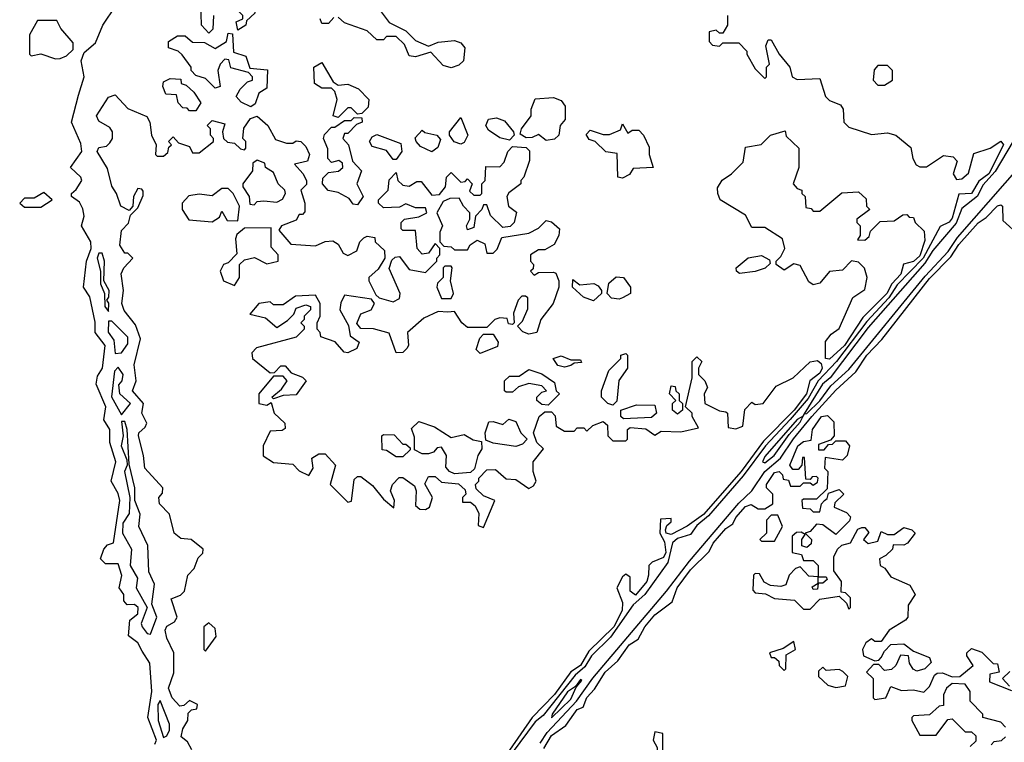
# Model space of a CAD drawing. Extents: x 2737310 to 2869991, y 870230 to 1012730.
# Tile 177 of 256: x 2754970 to 2758016, y 968848 to 971082. Entities that reach past the tile are written whole.
import ezdxf

# ---------------------------------------------------------------- set-up
doc = ezdxf.new("R2010")
doc.units = 0

msp = doc.modelspace()

# ---------------------------------------------------------------- linework, layer by layer
at = {"layer": '0CON02XD'}
for points in [[(2755645, 971050), (2755640, 971075), (2755660, 971085), (2755660, 971095), (2755650, 971105), (2755650, 971125), (2755665, 971150), (2755675, 971160), (2755685, 971160), (2755700, 971145), (2755697.5, 971102.5), (2755671.7, 971078.3), (2755670, 971065), (2755645, 971050)], [(2755388.3, 968841.7), (2755393.5, 968855), (2755366, 968925), (2755379.2, 969005), (2755372.9, 969092.9), (2755349.4, 969129.4), (2755335.7, 969155.7), (2755307, 969177), (2755311.2, 969225), (2755335.6, 969245), (2755336.9, 969265), (2755325, 969274), (2755303, 969273), (2755292.5, 969285), (2755292.5, 969305), (2755277.5, 969325), (2755286.4, 969363.6), (2755275, 969400), (2755235, 969400), (2755220, 969415), (2755230, 969445), (2755241.7, 969458.3), (2755260, 969465), (2755280, 969595), (2755275, 969617.5), (2755252.5, 969655), (2755267.1, 969715), (2755248.8, 969775), (2755248.8, 969815), (2755230, 969845), (2755236, 969885), (2755206.2, 969955), (2755210.5, 969979.5), (2755225.8, 970005), (2755234.3, 970075), (2755203.3, 970115), (2755203.6, 970146.4), (2755186.7, 970225), (2755167.5, 970255), (2755177.1, 970335), (2755191.2, 970375), (2755190, 970395), (2755161.2, 970445), (2755169.2, 970475), (2755165, 970497.5), (2755155, 970517.5), (2755130, 970535), (2755130, 970545), (2755145, 970556.7), (2755162, 970585), (2755158.8, 970595), (2755126.7, 970625), (2755161.8, 970675), (2755158.8, 970698.8), (2755130, 970765), (2755151.6, 970848.4), (2755169.4, 970905), (2755160, 970955), (2755169.3, 970980.7), (2755205, 971010), (2755227.5, 971065), (2755267.5, 971125)], [(2755570, 971095), (2755567, 971053), (2755555, 971040), (2755532.5, 971065), (2755530, 971135)], [(2756085, 971110), (2756113.3, 971073.3), (2756165, 971047.5), (2756195, 971017.5), (2756235, 971000), (2756265, 971012.5), (2756315, 971017.5), (2756335, 971010), (2756347.5, 970995), (2756342.5, 970955), (2756328.3, 970941.7), (2756305, 970933.3)], [(2755080.7, 970960.7), (2755095, 970962.5), (2755115, 970970), (2755135, 970990), (2755135, 971010), (2755097.5, 971055), (2755085, 971080), (2755025, 971080), (2755000, 971035), (2755000, 970975), (2755005, 970970), (2755035, 970976.7), (2755080.7, 970960.7)], [(2755941.7, 971088.3), (2755925, 971070), (2755905, 971070), (2755900, 971085)], [(2756305, 970933.3), (2756280, 970940), (2756241.7, 970981.7), (2756195, 970967.5), (2756175, 970970), (2756160, 971005), (2756135, 971030), (2756105, 971030), (2756095, 971020), (2756075, 971020), (2756045, 971047.5), (2755975, 971072.5), (2755955, 971090)], [(2757160, 971095), (2757160, 971065), (2757145, 971040), (2757135, 971040), (2757125, 971050), (2757102.5, 971045), (2757102.5, 971015), (2757113.6, 971003.6), (2757135, 971000), (2757145, 971010), (2757195, 971010), (2757220, 970985), (2757220, 970975), (2757245, 970930), (2757275, 970900), (2757280, 970905), (2757280, 970935), (2757290, 970945), (2757278.3, 971001.7), (2757285, 971020), (2757295, 971020), (2757320, 970975), (2757352.5, 970935), (2757360, 970905), (2757375, 970897.5), (2757445, 970900), (2757462.5, 970845), (2757475, 970832.5), (2757509.3, 970819.3), (2757517.5, 970805), (2757520, 970765), (2757535, 970750), (2757605, 970727.5), (2757655, 970732.5), (2757680, 970725), (2757726.4, 970686.4), (2757733, 970653), (2757743.6, 970633.6), (2757755, 970627.5), (2757775, 970627.5), (2757828.3, 970661.7), (2757858.3, 970658.3), (2757870, 970645), (2757857.5, 970605), (2757868.3, 970588.3), (2757885, 970590), (2757905, 970607.5), (2757921.7, 970668.3), (2757972.5, 970685), (2758005, 970706.7), (2758013.3, 970695), (2757968.2, 970605), (2757937, 970583), (2757915, 970544.4), (2757875, 970542.5), (2757855, 970468), (2757845, 970455.7), (2757817.5, 970442.5), (2757765.2, 970344.8), (2757685, 970262.2), (2757658.3, 970221.7), (2757590.7, 970149.2), (2757497.3, 970025), (2757440, 969965), (2757409.4, 969910.6), (2757354, 969846), (2757277.5, 969765), (2757208.1, 969671.9), (2757101.4, 969548.6), (2757065, 969518.6), (2757045, 969490), (2757005, 969478.2), (2756990, 969465), (2756975, 969404), (2756903.6, 969305), (2756867.5, 969272.5), (2756797.3, 969172.7), (2756738.5, 969115), (2756718.3, 969081.7), (2756688.5, 969055), (2756589.1, 968930.9), (2756565, 968911.1), (2756493.8, 968815)], [(2755685, 970812.5), (2755655, 970827.5), (2755640, 970845), (2755652.3, 970867.7), (2755675, 970890), (2755690, 970895), (2755690, 970905), (2755678.3, 970918.3), (2755623, 970933), (2755617.5, 970957.5), (2755605, 970960), (2755590, 970945), (2755582.5, 970925), (2755590, 970875), (2755575, 970870), (2755545, 970900), (2755515, 970910), (2755500, 970925), (2755500, 970935), (2755473, 970973), (2755460, 970985), (2755430, 970995), (2755430, 971015), (2755458.3, 971031.7), (2755481.7, 971031.7), (2755505, 971012.5), (2755541.7, 971011.7), (2755575, 970992.5), (2755610, 971015), (2755615, 971040), (2755628.3, 971038.3), (2755631.7, 970981.7), (2755669.3, 970969.3), (2755681.7, 970931.7), (2755737, 970927), (2755735, 970870), (2755710, 970855), (2755698.3, 970821.7), (2755685, 970812.5)], [(2755955, 970780), (2755940, 970785), (2755952.5, 970835), (2755945, 970860), (2755935, 970870), (2755905, 970870), (2755882.5, 970885), (2755880, 970935), (2755905, 970950), (2755940, 970890), (2755955, 970880), (2755985, 970882.5), (2756018.3, 970868.3), (2756050, 970835), (2756048.3, 970811.7), (2756028.3, 970791.7), (2756015, 970790), (2755995, 970810), (2755985, 970810), (2755955, 970780)], [(2757645, 970880), (2757670, 970895), (2757670, 970925), (2757655, 970940), (2757625, 970940), (2757613, 970927), (2757610, 970895), (2757625, 970880), (2757645, 970880)], [(2755515, 970800), (2755495, 970800), (2755488.3, 970808.3), (2755475, 970810), (2755460, 970825), (2755455, 970850), (2755421.7, 970851.7), (2755412.5, 970875), (2755415, 970890), (2755435, 970900), (2755468.3, 970898.3), (2755470, 970885), (2755485, 970880), (2755508.3, 970858.3), (2755530, 970825), (2755515, 970800)], [(2755502.5, 968825), (2755489.3, 968849.3), (2755470, 968865), (2755475, 968890), (2755490, 968915), (2755491.7, 968938.3), (2755501.7, 968948.3), (2755518.3, 968951.7), (2755520, 968965), (2755495, 968977.5), (2755478.3, 968961.7), (2755465, 968960), (2755441.2, 968985), (2755430, 969015), (2755447.3, 969062.7), (2755446.7, 969125), (2755425, 969170), (2755420, 969195), (2755425, 969206.7), (2755449.3, 969220.7), (2755457.5, 969235), (2755438.3, 969291.7), (2755467, 969303), (2755480, 969315), (2755490, 969365), (2755510, 969385), (2755521.7, 969418.3), (2755537, 969433), (2755537.5, 969445), (2755500, 969475), (2755468.3, 969478.3), (2755447.5, 969495), (2755433.3, 969553.3), (2755402.5, 969585), (2755400, 969605), (2755411.7, 969618.3), (2755412.5, 969635), (2755356.7, 969695), (2755353.3, 969735), (2755338, 969795), (2755338.8, 969805), (2755358, 969822), (2755363.3, 969835), (2755347.5, 969865), (2755353.3, 969895), (2755318.8, 969935), (2755330, 969965), (2755324, 970015), (2755343.3, 970095), (2755328.3, 970138.3), (2755293, 970183), (2755286.2, 970205), (2755291.2, 970245), (2755283.9, 970296.1), (2755292.5, 970315), (2755320, 970345), (2755305, 970360), (2755295, 970360), (2755280, 970385), (2755285, 970430), (2755307, 970453), (2755312.5, 970477.5), (2755335, 970500), (2755351.7, 970538.3), (2755351.7, 970551.7), (2755348.3, 970558.3), (2755335, 970560), (2755322.5, 970535), (2755320, 970505), (2755308.3, 970491.7), (2755282.5, 970505), (2755270, 970545), (2755255, 970567.5), (2755241.7, 970621.7), (2755210, 970675), (2755215, 970686.7), (2755238.8, 970691.2), (2755248.8, 970701.2), (2755256.7, 970715), (2755256.7, 970735), (2755248.6, 970748.6), (2755215, 970768.8), (2755208, 970785), (2755245, 970842.5), (2755265, 970850), (2755305, 970807.5), (2755363, 970783), (2755372.5, 970765), (2755377.5, 970725), (2755392.5, 970695), (2755390, 970665), (2755395, 970660), (2755415, 970660), (2755428.3, 970671.7), (2755431.7, 970688.3), (2755440, 970695), (2755430, 970705), (2755445, 970720), (2755461.7, 970701.7), (2755495, 970690), (2755505, 970670), (2755525, 970670), (2755570, 970705), (2755570, 970715), (2755560, 970725), (2755560, 970745), (2755550, 970755), (2755565, 970770), (2755605, 970760), (2755597.5, 970735), (2755600, 970715), (2755613, 970703), (2755635, 970700), (2755653, 970683), (2755665, 970680), (2755670, 970685), (2755670, 970705), (2755660, 970715), (2755663, 970747), (2755683.6, 970776.4), (2755705, 970783.3), (2755737.5, 970755), (2755761.7, 970711.7), (2755795, 970700), (2755815, 970700), (2755825, 970707.5), (2755840, 970705), (2755855, 970690), (2755866.7, 970665), (2755860, 970645), (2755820, 970635), (2755846.4, 970606.4), (2755857.5, 970585), (2755857, 970573), (2755840, 970555), (2755852.5, 970515), (2755851.7, 970488.3), (2755845, 970480), (2755835, 970480), (2755825, 970462.5), (2755780, 970445), (2755771.7, 970431.7), (2755808.3, 970388.3), (2755885, 970382.5), (2755915, 970396.7), (2755938.3, 970398.3), (2755955, 970387.5), (2755970.7, 970360.7), (2755985, 970352.5), (2756013, 970367), (2756022.5, 970395), (2756035, 970407.5), (2756045, 970412.5), (2756068.3, 970408.3), (2756070, 970395), (2756098.3, 970368.3), (2756100, 970345), (2756079.3, 970310.7), (2756050, 970285), (2756050, 970275), (2756071.7, 970231.7), (2756082.5, 970222.5), (2756125, 970210), (2756145, 970220), (2756147.5, 970235), (2756113, 970313), (2756121.7, 970338.3), (2756131.7, 970348.3), (2756145, 970350), (2756175, 970310), (2756225, 970300), (2756260, 970335), (2756260, 970345), (2756270, 970355), (2756270, 970375), (2756255, 970390), (2756235, 970360), (2756215, 970357.5), (2756200, 970375), (2756195, 970430), (2756155, 970430), (2756150, 970435), (2756150, 970455), (2756160, 970465), (2756205, 970472.5), (2756230, 970485), (2756225, 970500), (2756195, 970500), (2756165, 970512.5), (2756145, 970502.5), (2756095, 970500), (2756080, 970515), (2756080, 970525), (2756110, 970555), (2756113, 970587), (2756135, 970610), (2756140, 970585), (2756155, 970570), (2756175, 970567.5), (2756198.3, 970581.7), (2756211.7, 970581.7), (2756245, 970540), (2756268.3, 970541.7), (2756287.5, 970565), (2756290, 970595), (2756305, 970610), (2756335, 970580), (2756348.3, 970581.7), (2756355, 970590), (2756370, 970575), (2756361.7, 970551.7), (2756375, 970540), (2756395, 970540), (2756400, 970545), (2756400, 970575), (2756410, 970585), (2756411.7, 970628.3), (2756455, 970627.5), (2756468.3, 970641.7), (2756480, 970675), (2756495, 970690), (2756537, 970687), (2756547, 970677), (2756547, 970647), (2756530, 970595), (2756520, 970585), (2756520, 970575), (2756483.6, 970546.4), (2756477.5, 970535), (2756482.5, 970505), (2756507, 970487), (2756500, 970455), (2756487, 970443), (2756465, 970440), (2756427, 970477), (2756415, 970510), (2756405, 970510), (2756400, 970495), (2756380, 970475), (2756375, 970440), (2756355, 970432.5), (2756352.5, 970445), (2756362.5, 970465), (2756362.5, 970485), (2756342.5, 970505), (2756330, 970530), (2756300.7, 970529.3), (2756280, 970520), (2756260, 970485), (2756277.5, 970445), (2756270, 970425), (2756270, 970395), (2756281.7, 970381.7), (2756305, 970380), (2756315, 970370), (2756355, 970370), (2756363.6, 970386.4), (2756385, 970400), (2756409.3, 970389.3), (2756415, 970360), (2756435, 970360), (2756447, 970373), (2756461.7, 970408.3), (2756545, 970422.5), (2756575, 970437.5), (2756598.3, 970461.7), (2756615, 970457.5), (2756640, 970435), (2756637.5, 970415), (2756623, 970387), (2756595, 970370), (2756575, 970370), (2756550, 970355), (2756550, 970335), (2756560, 970325), (2756558.3, 970311.7), (2756550, 970305), (2756561.7, 970291.7), (2756575, 970300), (2756621.7, 970301.7), (2756628.3, 970298.3), (2756637.5, 970275), (2756637.5, 970255), (2756620, 970205), (2756582.5, 970155), (2756570, 970115), (2756545, 970110), (2756527, 970117), (2756510, 970135), (2756525, 970150), (2756541.7, 970188.3), (2756541.7, 970221.7), (2756535, 970227.5), (2756523, 970227), (2756512.5, 970215), (2756497.5, 970175), (2756500, 970145), (2756495, 970140), (2756481.7, 970141.7), (2756478.3, 970158.3), (2756455, 970160), (2756440, 970155), (2756415, 970130), (2756355, 970130), (2756337.5, 970145), (2756315, 970180), (2756295, 970177.5), (2756265, 970180), (2756220.7, 970159.3), (2756170, 970115), (2756172.5, 970075), (2756167.5, 970065), (2756155, 970053.3), (2756135, 970052.5), (2756113, 970113), (2756065, 970126.7), (2756025, 970127.5), (2756012.5, 970142.5), (2756025, 970172.5), (2756057.5, 970185), (2756067.5, 970205), (2756058.3, 970218.3), (2755975, 970230), (2755963, 970207), (2755960, 970185), (2755987, 970137), (2755992.5, 970105), (2756020, 970085), (2756012.5, 970065), (2755985, 970052.5), (2755973.8, 970053.8), (2755946.1, 970086.1), (2755901.7, 970101.7), (2755900, 970115), (2755890, 970125), (2755890, 970145), (2755900, 970165), (2755900, 970205), (2755885, 970230), (2755823, 970227), (2755785, 970200), (2755755, 970200), (2755745, 970210), (2755710, 970205), (2755681.7, 970171.7), (2755730.7, 970160.7), (2755765, 970130), (2755798.3, 970151.7), (2755818.3, 970171.7), (2755825, 970190), (2755855, 970200), (2755870, 970195), (2755870, 970185), (2755850, 970165), (2755850, 970155), (2755840, 970145), (2755850, 970135), (2755850, 970125), (2755825, 970100), (2755703, 970067), (2755688.3, 970051.7), (2755690, 970035), (2755745, 969990), (2755758.3, 969991.7), (2755778.3, 970011.7), (2755791.7, 970011.7), (2755810, 969990), (2755845, 969976.7), (2755856.7, 969965), (2755825, 969922.5), (2755785, 969920), (2755755, 969910), (2755750, 969915), (2755780, 969940), (2755797.5, 969965), (2755785, 969980), (2755755, 969980), (2755710, 969925), (2755710, 969895), (2755735, 969890), (2755748.3, 969898.3), (2755757.5, 969865), (2755790, 969835), (2755791.7, 969818.3), (2755781.7, 969811.7), (2755745, 969810), (2755723.3, 969765), (2755723.6, 969733.6), (2755755, 969712.5), (2755815, 969707.5), (2755835, 969687.5), (2755865, 969672.5), (2755877.5, 969695), (2755873.9, 969726.1), (2755895, 969740), (2755915, 969740), (2755947.5, 969705), (2755930, 969645), (2755985, 969590), (2755997, 969593), (2756005, 969660), (2756015, 969670), (2756025, 969670), (2756061.7, 969641.7), (2756095, 969600), (2756127, 969573), (2756130, 969595), (2756117.5, 969625), (2756123.3, 969645), (2756143.8, 969666.2), (2756155, 969666.7), (2756191.2, 969641.2), (2756196.7, 969625), (2756195, 969580), (2756208.3, 969568.3), (2756225, 969567.5), (2756237.5, 969575), (2756246.7, 969605), (2756223, 969647), (2756235, 969670), (2756255, 969670), (2756275, 969652.5), (2756327, 969647), (2756348.3, 969628.3), (2756350, 969615), (2756340, 969605), (2756340, 969590), (2756365, 969590), (2756379.3, 969579.3), (2756390, 969555), (2756388.3, 969518.3), (2756405, 969512.5), (2756440, 969595), (2756405, 969610), (2756381.7, 969631.7), (2756380, 969645), (2756390, 969655), (2756390, 969665), (2756415, 969690), (2756441.7, 969691.7), (2756475, 969662.5), (2756505, 969660), (2756545, 969632.5), (2756559.3, 969640.7), (2756567.5, 969655), (2756558.8, 969685), (2756558.8, 969715), (2756590, 969755), (2756570, 969775), (2756560, 969805), (2756577.5, 969855), (2756595, 969870), (2756615, 969870), (2756627, 969857), (2756630, 969825), (2756655, 969810), (2756685, 969810), (2756695, 969820), (2756715, 969820), (2756725, 969810), (2756743, 969827), (2756775, 969840), (2756788.3, 969828.3), (2756790, 969795), (2756805, 969780), (2756845, 969780), (2756850, 969785), (2756850, 969815), (2756858.3, 969821.7), (2756906.7, 969816.7)], [(2756598.3, 970708.3), (2756575, 970727.5), (2756555, 970717.5), (2756537, 970717), (2756518.3, 970728.3), (2756522.5, 970745), (2756552.5, 970785), (2756552.5, 970805), (2756565, 970837.5), (2756621.7, 970841.7), (2756645, 970832.5), (2756657.5, 970815), (2756657, 970773), (2756642.5, 970755), (2756637.5, 970725), (2756625, 970712.5), (2756598.3, 970708.3)], [(2756015, 970510), (2756001.7, 970511.7), (2755989.3, 970529.3), (2755955, 970547.5), (2755923.9, 970553.9), (2755906.7, 970575), (2755907.5, 970592.5), (2755925, 970610), (2755956.4, 970613.6), (2755970, 970625), (2755968.3, 970638.3), (2755957, 970647), (2755935, 970640), (2755923, 970653), (2755923, 970683), (2755910, 970715), (2755913, 970727), (2755935, 970750), (2755945, 970750), (2755975, 970770), (2755995, 970770), (2756005, 970780), (2756028.3, 970778.3), (2756030, 970765), (2756011.7, 970758.3), (2755985, 970730), (2755975, 970730), (2755970, 970715), (2755987.5, 970695), (2756000, 970645), (2756027.5, 970615), (2756013.3, 970575), (2756032.5, 970535), (2756015, 970510)], [(2756335, 970697.5), (2756313.9, 970703.9), (2756300, 970725), (2756300, 970735), (2756335, 970780), (2756356.7, 970725), (2756345, 970702.5), (2756335, 970697.5)], [(2756485, 970710), (2756455, 970716.7), (2756420.7, 970740.7), (2756412.5, 970755), (2756420, 970775), (2756445, 970778.8), (2756469.5, 970769.5), (2756497.5, 970735), (2756500, 970725), (2756485, 970710)], [(2756835, 970592.5), (2756820, 970595), (2756818.3, 970668.3), (2756783, 970673), (2756750, 970705), (2756731.7, 970711.7), (2756722.5, 970727.5), (2756735, 970740), (2756775, 970727.5), (2756795, 970727.5), (2756828.3, 970741.7), (2756835, 970760), (2756851.7, 970731.7), (2756865, 970740), (2756885, 970740), (2756900, 970725), (2756917.5, 970687.5), (2756917.5, 970665), (2756930, 970625), (2756868.3, 970621.7), (2756856.4, 970603.6), (2756835, 970592.5)], [(2756135, 970650), (2756125, 970650), (2756105, 970677.5), (2756060, 970690), (2756052.5, 970705), (2756060, 970720), (2756075, 970727.5), (2756149.3, 970699.3), (2756152.5, 970675), (2756135, 970650)], [(2756245, 970673.3), (2756209.5, 970689.5), (2756196.7, 970705), (2756193, 970717), (2756215, 970740), (2756223, 970733), (2756260, 970725), (2756271.7, 970711.7), (2756263.6, 970686.4), (2756245, 970673.3)], [(2757475, 970032), (2757462.5, 970035), (2757463.1, 970086.9), (2757480.5, 970109.5), (2757505, 970127.5), (2757547, 970223), (2757585, 970247.5), (2757592, 970285), (2757583.9, 970313.9), (2757565, 970332.5), (2757543, 970337), (2757515, 970307.5), (2757475, 970303.3), (2757445, 970267.5), (2757425, 970262.5), (2757411.7, 970271.7), (2757385, 970322.5), (2757365, 970326.7), (2757335, 970307.5), (2757310, 970325), (2757310, 970335), (2757325, 970350), (2757336.7, 970375), (2757330, 970405), (2757275, 970440), (2757235, 970440), (2757215, 970477.5), (2757137.5, 970525), (2757130, 970545), (2757128.3, 970561.7), (2757143.6, 970586.4), (2757172.5, 970605), (2757208.3, 970641.7), (2757215, 970687.5), (2757263.6, 970696.4), (2757292.5, 970725), (2757338.3, 970738.3), (2757341.7, 970721.7), (2757380, 970685), (2757380, 970625), (2757362.5, 970575), (2757375, 970560), (2757390, 970555), (2757390, 970545), (2757400, 970535), (2757401.7, 970501.7), (2757418.3, 970498.3), (2757425, 970490), (2757445, 970490), (2757513, 970547), (2757565, 970550), (2757588.3, 970528.3), (2757590, 970505), (2757600, 970495), (2757560, 970465), (2757560, 970455), (2757570, 970445), (2757570, 970415), (2757561.7, 970401.7), (2757585, 970400), (2757598.3, 970411.7), (2757601.7, 970428.3), (2757631.7, 970458.3), (2757675, 970460), (2757701.7, 970478.3), (2757715, 970480), (2757721.7, 970471.7), (2757735, 970470), (2757740, 970455), (2757768.3, 970428.3), (2757770.6, 970399.4), (2757755, 970352.2), (2757735, 970334.4), (2757703.8, 970326.2), (2757695.6, 970295), (2757668.2, 970265), (2757652.9, 970235), (2757578.6, 970161.4), (2757522.1, 970075), (2757475, 970032)], [(2758043.1, 970706.9), (2757987.7, 970612.3), (2757949.8, 970570.2), (2757933.3, 970536.7), (2757885, 970498), (2757867.5, 970452.5), (2757795, 970368.6), (2757770.3, 970329.7), (2757595, 970130), (2757477.5, 969975), (2757453.3, 969955), (2757396.8, 969863.1), (2757393.8, 969856.6), (2757375, 969845.7), (2757275, 969731.2), (2757267.5, 969715), (2757275, 969712), (2757303.8, 969735), (2757350, 969800), (2757385, 969837.5), (2757393.8, 969856.6), (2757396.8, 969863.1), (2757405, 969864), (2757445, 969904), (2757479.7, 969950.3), (2757535, 970000), (2757770.8, 970289.2), (2757841.9, 970365), (2757871.5, 970408.5), (2758114.3, 970685.8)], [(2755695, 970510), (2755705, 970520), (2755725, 970522.5), (2755765, 970517.5), (2755783, 970527), (2755792.5, 970545), (2755790, 970555), (2755770, 970575), (2755755, 970610), (2755730, 970625), (2755728.3, 970638.3), (2755705, 970647.5), (2755691.7, 970638.3), (2755690, 970615), (2755660, 970575), (2755660, 970565), (2755680, 970535), (2755681.7, 970511.7), (2755695, 970510)], [(2755035, 970502.5), (2755070, 970525), (2755045, 970547.5), (2755015, 970530), (2754985, 970530), (2754970, 970515), (2754985, 970502.5), (2755035, 970502.5)], [(2755565, 970457.5), (2755588.3, 970471.7), (2755595, 970490), (2755611.7, 970461.7), (2755645, 970460), (2755650, 970505), (2755630, 970545), (2755615, 970560), (2755595, 970560), (2755565, 970537.5), (2755525, 970542.5), (2755493, 970537), (2755472.5, 970515), (2755472.5, 970495), (2755493, 970463), (2755565, 970457.5)], [(2757591.1, 970045), (2757636.9, 970093.1), (2757785, 970281.9), (2757850.9, 970349.1), (2757875, 970386.9), (2757935, 970454.2), (2757959.7, 970470.3), (2757995, 970506.7), (2758005, 970510), (2758010, 970505), (2758011.7, 970461.7), (2758063.6, 970413.6)], [(2755635, 970260), (2755650, 970285), (2755650, 970325), (2755665, 970340), (2755696.4, 970346.4), (2755735, 970327.5), (2755770, 970335), (2755770, 970355), (2755748.3, 970378.3), (2755748.3, 970438.3), (2755665, 970437.5), (2755641.7, 970418.3), (2755637.5, 970405), (2755641.7, 970358.3), (2755615, 970330), (2755600, 970325), (2755590, 970305), (2755600, 970275), (2755635, 970260)], [(2755245, 970180), (2755246.1, 970206.1), (2755240, 970215), (2755246.1, 970223.9), (2755246.7, 970245), (2755230, 970275), (2755232.5, 970335), (2755225, 970360), (2755215, 970360), (2755210, 970345), (2755220, 970305), (2755220, 970265), (2755232.5, 970235), (2755233.3, 970195), (2755245, 970180)], [(2757197, 970297), (2757187.5, 970305), (2757186.7, 970315), (2757224.1, 970345.9), (2757265, 970353.3), (2757289.3, 970339.3), (2757291.7, 970328.3), (2757275.9, 970314.1), (2757245, 970303.3), (2757197, 970297)], [(2756305, 970220), (2756312.5, 970235), (2756302.5, 970275), (2756307.5, 970315), (2756305, 970320), (2756285, 970320), (2756280, 970315), (2756280, 970285), (2756263, 970267), (2756260, 970255), (2756275, 970220), (2756305, 970220)], [(2756825, 970217.5), (2756800.7, 970220.7), (2756787.5, 970235), (2756793, 970267), (2756815, 970286.7), (2756837.5, 970285), (2756860, 970255), (2756860, 970235), (2756835, 970222.5), (2756825, 970217.5)], [(2756745, 970212.5), (2756713.9, 970223.9), (2756680, 970255), (2756681.7, 970278.3), (2756702.5, 970262.5), (2756746.2, 970266.2), (2756759.3, 970259.3), (2756770, 970245), (2756770, 970235), (2756745, 970212.5)], [(2755265, 970050), (2755285, 970052.5), (2755305, 970080), (2755305, 970100), (2755255, 970150), (2755245, 970150), (2755243.8, 970116.2), (2755261.7, 970091.7), (2755265, 970050)], [(2756395, 970050), (2756382.5, 970062.5), (2756393, 970097), (2756405, 970110), (2756435, 970110), (2756450, 970085), (2756448.3, 970071.7), (2756395, 970050)], [(2756580.5, 968845), (2756601.4, 968878.6), (2756692.5, 968975), (2756743.6, 969046.4), (2756971.1, 969315), (2757042.1, 969407.9), (2757195, 969586.9), (2757235, 969625.7), (2757274.7, 969685.3), (2757323.9, 969726.1), (2757363.7, 969786.3), (2757420.5, 969855), (2757495, 969936.9), (2757556.6, 969993.4), (2757591.1, 970045)], [(2756655, 970007.5), (2756635, 970012.5), (2756620, 970035), (2756645, 970042.5), (2756675, 970030), (2756705, 970030), (2756708.3, 970021.7), (2756685, 970020), (2756675, 970012.5), (2756655, 970007.5)], [(2756805, 969890), (2756790, 969895), (2756770, 969915), (2756770, 969935), (2756793, 969997), (2756830, 970035), (2756830, 970045), (2756845, 970050), (2756850, 970045), (2756850, 970005), (2756823.6, 969966.4), (2756817.5, 969902.5), (2756805, 969890)], [(2756906.7, 969816.7), (2756935, 969797.5), (2756955, 969810), (2757015, 969807.5), (2757070, 969820), (2757050, 969855), (2757050, 969865), (2757030, 969885), (2757050, 969975), (2757050, 970025), (2757065, 970040), (2757080, 970025), (2757070, 970005), (2757070, 969985), (2757090, 969965), (2757097.5, 969945), (2757087.5, 969925), (2757090, 969895), (2757135, 969872.5), (2757155, 969870), (2757160, 969865), (2757161.7, 969821.7), (2757185, 969817.5), (2757206.7, 969825), (2757213, 969877), (2757235, 969900), (2757245, 969892.5), (2757270, 969895), (2757310.7, 969949.3), (2757362.5, 969975), (2757415, 970024), (2757438, 970028), (2757449.5, 970019.5), (2757452.9, 970005), (2757445, 969989.4), (2757414.1, 969965.9), (2757403.8, 969925), (2757365.6, 969874.4), (2757270.6, 969779.4), (2757202.1, 969685), (2757085, 969552.5), (2757035, 969515.7), (2756985, 969490), (2756970, 969495), (2756967.5, 969505), (2756971.7, 969518.3), (2756985, 969530), (2756985, 969540), (2756952.5, 969537.5), (2756950, 969495), (2756965, 969467.5), (2756969.2, 969435), (2756961.2, 969418.8), (2756926.7, 969405), (2756916.7, 969395), (2756915.7, 969364.3), (2756910, 969345), (2756875, 969303.1), (2756858.8, 969315), (2756858.3, 969358.3), (2756845, 969367.5), (2756835, 969360), (2756817.5, 969325), (2756835, 969280), (2756834.2, 969255), (2756807.7, 969205), (2756730.8, 969129.2), (2756705.4, 969085), (2756674.6, 969065.4), (2756625, 968995.5), (2756555.3, 968924.7), (2756485, 968823.5)], [(2755285, 969860), (2755313.3, 969895), (2755280, 969925), (2755277, 969953), (2755286.7, 969965), (2755290, 969985), (2755275, 970007.5), (2755263.3, 969995), (2755254.1, 969915.9), (2755285, 969860)], [(2756605, 969890), (2756585, 969892.5), (2756570, 969905), (2756570, 969915), (2756585, 969930), (2756600, 969935), (2756585, 969950), (2756545, 969957.5), (2756513, 969947), (2756495, 969930), (2756475, 969930), (2756470, 969935), (2756470, 969965), (2756485, 969980), (2756515, 969980), (2756545, 970000), (2756585, 969987.5), (2756625, 969960), (2756630, 969935), (2756640, 969925), (2756605, 969890)], [(2757005, 969862.5), (2756990, 969875), (2756990, 969895), (2757000, 969905), (2756980, 969925), (2756985, 969950), (2756998.3, 969948.3), (2757000, 969935), (2757010, 969925), (2757010, 969905), (2757020, 969895), (2757020, 969875), (2757005, 969862.5)], [(2756838.3, 969848.3), (2756830, 969855), (2756830, 969875), (2756878.3, 969891.7), (2756935, 969890), (2756940, 969865), (2756925, 969852.5), (2756838.3, 969848.3)], [(2755375, 969182.5), (2755393.8, 969235), (2755378.8, 969275), (2755386.7, 969336.7), (2755370, 969375), (2755366.1, 969456.1), (2755338.8, 969515), (2755343, 969553), (2755326.2, 969595), (2755326, 969635), (2755308.3, 969708.3), (2755302.5, 969815), (2755295, 969840), (2755285, 969840), (2755290, 969795), (2755284, 969765), (2755301.7, 969721.7), (2755302.5, 969705), (2755294, 969685), (2755311.2, 969605), (2755308.8, 969555), (2755289.4, 969525), (2755287.8, 969495), (2755316, 969445), (2755311.9, 969395), (2755334, 969355), (2755330, 969325), (2755364, 969265), (2755346.2, 969215), (2755348.8, 969205), (2755364.2, 969184.2), (2755375, 969182.5)], [(2756315, 969677.5), (2756300, 969685), (2756288.3, 969698.3), (2756290, 969735), (2756275, 969760), (2756261.7, 969758.3), (2756250, 969745), (2756235, 969740), (2756215, 969740), (2756191.7, 969751.7), (2756191.7, 969791.7), (2756181.7, 969818.3), (2756205, 969840), (2756253.3, 969823.3), (2756305, 969790), (2756345, 969800), (2756373, 969783), (2756398.3, 969778.3), (2756400, 969755), (2756387.5, 969735), (2756377, 969693), (2756365, 969682.5), (2756315, 969677.5)], [(2756505, 969762.5), (2756435, 969772.5), (2756411.7, 969781.7), (2756410, 969805), (2756421.7, 969838.3), (2756435, 969840), (2756465, 969830), (2756483, 969847), (2756505, 969840), (2756520, 969805), (2756540, 969785), (2756525, 969770), (2756505, 969762.5)], [(2756591.3, 968828.7), (2756615, 968869.2), (2756660, 968900), (2756683.8, 968935), (2756695, 968948.8), (2756713, 968957), (2756725, 968986.7), (2756748.3, 969011.7), (2756781.4, 969065), (2756820, 969100), (2756855, 969148.8), (2756883.6, 969166.4), (2756904.3, 969205), (2756935, 969242.5), (2756988.3, 969281.7), (2757004.2, 969325), (2757045, 969381.2), (2757102.7, 969437.3), (2757115, 969463.3), (2757155, 969508.8), (2757176.4, 969523.6), (2757185, 969542.5), (2757215, 969576.7), (2757233, 969583), (2757255, 969570), (2757275, 969570), (2757300, 969585), (2757300, 969615), (2757280, 969635), (2757280, 969645), (2757305, 969682.5), (2757320, 969685), (2757330, 969675), (2757331.7, 969661.7), (2757348.3, 969658.3), (2757355, 969640), (2757385, 969640), (2757395, 969650), (2757415, 969650), (2757425, 969642.5), (2757438.3, 969651.7), (2757440, 969665), (2757435, 969670), (2757421.7, 969668.3), (2757415, 969660), (2757401.7, 969661.7), (2757398.3, 969728.3), (2757391.7, 969728.3), (2757390, 969705), (2757378.3, 969691.7), (2757361.7, 969691.7), (2757352.5, 969705), (2757377.5, 969765), (2757395, 969777.5), (2757418.3, 969781.7), (2757422.5, 969815), (2757450, 969855), (2757468.8, 969858.8), (2757488.3, 969838.3), (2757490, 969795), (2757478.3, 969781.7), (2757441.7, 969768.3), (2757441.7, 969751.7), (2757458.3, 969751.7), (2757471.7, 969768.3), (2757485, 969770), (2757495, 969780), (2757525, 969780), (2757537.5, 969765), (2757530, 969735), (2757515, 969720), (2757461.7, 969728.3), (2757460, 969695), (2757470, 969685), (2757468.3, 969631.7), (2757435, 969600), (2757395, 969600), (2757390, 969595), (2757391.7, 969571.7), (2757415, 969570), (2757425, 969560), (2757445, 969560), (2757450, 969585), (2757460, 969595), (2757468.3, 969601.7), (2757471.7, 969618.3), (2757505, 969630), (2757520, 969615), (2757491.7, 969588.3), (2757490, 969575), (2757528.3, 969558.3), (2757540, 969545), (2757537, 969533), (2757495, 969490), (2757455, 969520), (2757435, 969522.5), (2757415, 969500), (2757400, 969495), (2757420, 969475), (2757418.3, 969461.7), (2757405, 969450), (2757390, 969455), (2757390, 969475), (2757400, 969490), (2757387.5, 969497.5), (2757373, 969497), (2757360, 969485), (2757360, 969435), (2757388.3, 969428.3), (2757395, 969410), (2757425, 969410), (2757440, 969395), (2757440, 969360), (2757465, 969360), (2757468.3, 969351.7), (2757455, 969340), (2757440, 969340), (2757438.3, 969321.7), (2757425, 969320), (2757421.7, 969328.3), (2757440, 969340), (2757440, 969360), (2757411.7, 969361.7), (2757385, 969390), (2757370, 969385), (2757350, 969365), (2757340, 969335), (2757325, 969330), (2757293, 969333), (2757273.3, 969343.3), (2757258.3, 969368.3), (2757245, 969370), (2757240, 969365), (2757238.3, 969318.3), (2757245, 969310), (2757277, 969307), (2757305, 969292.5), (2757367, 969287), (2757395, 969260), (2757415, 969260), (2757445, 969290), (2757505, 969300), (2757528.3, 969278.3), (2757535, 969260), (2757540, 969265), (2757540, 969295), (2757525, 969310), (2757511.7, 969311.7), (2757512.5, 969345), (2757488.3, 969378.3), (2757488.3, 969421.7), (2757500, 969445), (2757513, 969457), (2757540, 969465), (2757563.3, 969506.7), (2757575, 969512.5), (2757585, 969512.5), (2757597, 969497), (2757580, 969475), (2757595, 969462.5), (2757625, 969470), (2757635, 969500), (2757655, 969490), (2757675, 969490), (2757705, 969512.5), (2757730, 969505), (2757740, 969495), (2757716.4, 969463.6), (2757705, 969457.5), (2757671.7, 969458.3), (2757670, 969445), (2757650, 969425), (2757630, 969415), (2757632.5, 969395), (2757646.4, 969386.4), (2757665, 969360), (2757723.6, 969333.6), (2757740, 969305), (2757718.3, 969271.7), (2757717.5, 969235), (2757710, 969225), (2757660, 969195), (2757635, 969160), (2757615, 969160), (2757605, 969167.5), (2757587.5, 969155), (2757577.5, 969135), (2757580, 969115), (2757615, 969100), (2757628.3, 969101.7), (2757635, 969110), (2757645, 969130), (2757665, 969150), (2757705, 969152.5), (2757735, 969130), (2757785, 969110), (2757790, 969095), (2757770, 969075), (2757745, 969067.5), (2757733.6, 969073.6), (2757723, 969093), (2757720, 969115), (2757695, 969117.5), (2757680, 969085), (2757667, 969073), (2757645, 969070), (2757628.3, 969088.3), (2757611.7, 969088.3), (2757590, 969065), (2757610, 969045), (2757610, 968985), (2757615, 968980), (2757650, 968985), (2757665, 969020), (2757698.3, 969008.3), (2757735, 969010), (2757767, 969003), (2757785, 969020), (2757800, 969055), (2757808.3, 969061.7), (2757825, 969062.5), (2757855, 969050), (2757878.3, 969051.7), (2757920, 969085), (2757900, 969115), (2757900, 969125), (2757915, 969137.5), (2757946.1, 969126.1), (2757981.7, 969091.7), (2757995, 969090), (2758000, 969065), (2757971.7, 969058.3), (2757970, 969035), (2758038.3, 969008.3)], [(2756155, 969730), (2756135, 969730), (2756105, 969750), (2756091.7, 969751.7), (2756090, 969795), (2756095, 969800), (2756128.3, 969798.3), (2756155, 969770), (2756165, 969770), (2756178.3, 969758.3), (2756178.3, 969751.7), (2756155, 969730)], [(2757305, 969470), (2757330, 969515), (2757315, 969550), (2757295, 969550), (2757280, 969535), (2757280, 969495), (2757260, 969475), (2757265, 969470), (2757305, 969470)], [(2755545, 969130), (2755577.5, 969175), (2755575, 969200), (2755555, 969217.5), (2755540, 969205), (2755540, 969135), (2755545, 969130)], [(2757335, 969070), (2757340, 969075), (2757341.7, 969118.3), (2757370, 969135), (2757365, 969160), (2757331.7, 969138.3), (2757290, 969125), (2757295, 969110), (2757305, 969110), (2757318.3, 969098.3), (2757320, 969085), (2757335, 969070)], [(2757495, 969017.5), (2757525, 969022.5), (2757531.7, 969051.7), (2757517, 969067), (2757505, 969072.5), (2757465, 969070), (2757455, 969080), (2757441.7, 969068.3), (2757441.7, 969051.7), (2757470, 969025), (2757495, 969017.5)], [(2756615, 968923.3), (2756675, 968980.8), (2756691.7, 969018.3), (2756709.3, 969039.3), (2756705, 969042.5), (2756689.3, 969020.7), (2756665, 969003.8), (2756617.5, 968935), (2756615, 968923.3)], [(2758031.7, 969021.7), (2758010, 969045), (2758033, 969067)], [(2758020, 968895), (2758005, 968910), (2757950, 968925), (2757950, 968935), (2757910, 968975), (2757910, 969005), (2757895, 969027.5), (2757855, 969030), (2757837.5, 969015), (2757827.5, 968995), (2757828.3, 968961.7), (2757815, 968960), (2757785, 968932.5), (2757735, 968930), (2757730, 968925), (2757730, 968915), (2757755, 968870), (2757805, 968870), (2757841.7, 968918.3), (2757855, 968920), (2757895, 968880), (2757915, 968880), (2757928.3, 968868.3), (2757928.3, 968851.7), (2757910, 968835)], [(2755415, 968862.5), (2755425, 968867.5), (2755433.8, 968885), (2755433.9, 968903.9), (2755405, 968977.5), (2755397.5, 968965), (2755398, 968915), (2755415, 968862.5)], [(2756965, 968780), (2756970, 968795), (2756960, 968815), (2756960, 968875), (2756935, 968880), (2756930, 968855), (2756941.7, 968831.7), (2756942.5, 968785), (2756965, 968780)], [(2757975, 968840), (2757985, 968850), (2758007, 968853), (2758020, 968865)]]:
    msp.add_lwpolyline(points, dxfattribs=at)

doc.saveas('drawing.dxf')
